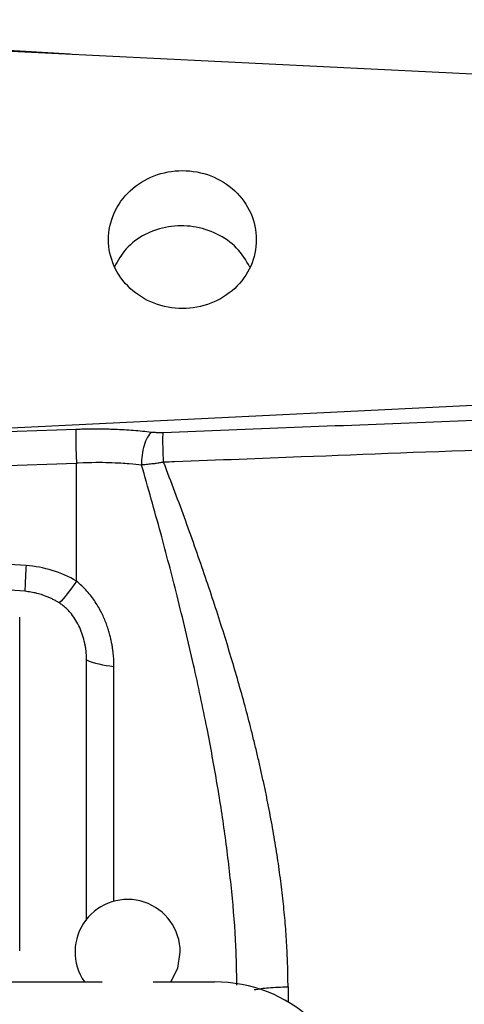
# Model space of a CAD drawing. Header units: inches. Extents: x 0.6 to 16.3, y 0.2 to 11.5.
# Tile 22 of 33: x 5.6 to 6.3, y 7 to 8.5. Entities that reach past the tile are written whole.
import ezdxf

# ---------------------------------------------------------------- set-up
doc = ezdxf.new("R2010")
doc.units = ezdxf.units.IN
doc.header["$MEASUREMENT"] = 0

msp = doc.modelspace()

# ---------------------------------------------------------------- linework, layer by layer
at = {"color": 8, "linetype": 'Continuous', "lineweight": 25}
for p, q in [((5.7075, 8.4655), (4.7981, 8.518)), ((5.774, 7.177), (5.774, 7.5343)), ((6.0387, 7.0469), (6.0387, 7.0239))]:
    msp.add_line(p, q, dxfattribs=at)
at = {"color": 7, "linetype": 'Continuous', "lineweight": 25}
for p, q in [((4.7981, 8.51), (6.6447, 8.4197)), ((5.1786, 7.8756), (6.6447, 7.9473)), ((5.1786, 7.8756), (5.7163, 7.8952)), ((4.7981, 7.8101), (5.717, 7.8435)), ((5.717, 7.6639), (5.717, 7.8435)), ((5.6404, 7.6875), (5.18, 7.7158)), ((5.6306, 7.6091), (5.6306, 7.1019)), ((5.7323, 7.148), (5.7323, 7.5441)), ((5.6306, 7.1019), (5.6306, 7.1016)), ((3.8402, 7.0543), (5.7561, 7.0543)), ((5.8336, 7.0543), (5.9267, 7.0543))]:
    msp.add_line(p, q, dxfattribs=at)
at = {"color": 7, "linetype": 'Continuous', "lineweight": 25, "flags": 128}
msp.add_lwpolyline([(5.8607, 7.0543), (5.8709, 7.075), (5.8748, 7.0998)], dxfattribs=at)
at = {"color": 7, "linetype": 'Continuous', "lineweight": 25}
msp.add_arc((5.7948, 7.0998), 0.08, 0, 214.6193, dxfattribs=at)
msp.add_ellipse((5.9202, 6.8559), major_axis=(0.2087, 0.0437), ratio=0.927683, start_param=6.091166, end_param=7.631805, dxfattribs=at)
for points, knots in [([(5.7657, 8.1835), (5.7657, 8.1698), (5.7687, 8.156), (5.7799, 8.1306), (5.7883, 8.119), (5.8091, 8.0996), (5.8215, 8.0918), (5.8487, 8.0813), (5.8634, 8.0786), (5.8929, 8.0786), (5.9076, 8.0813), (5.9348, 8.0918), (5.9472, 8.0996), (5.968, 8.119), (5.9764, 8.1306), (5.9876, 8.156), (5.9905, 8.1698), (5.9905, 8.1972), (5.9876, 8.211), (5.9764, 8.2363), (5.968, 8.248), (5.9472, 8.2674), (5.9348, 8.2752), (5.9076, 8.2857), (5.8929, 8.2884), (5.8634, 8.2884), (5.8487, 8.2857), (5.8215, 8.2752), (5.8091, 8.2674), (5.7883, 8.248), (5.7799, 8.2363), (5.7687, 8.211), (5.7657, 8.1972), (5.7657, 8.1835)], [0, 0, 0, 0, 0.0625, 0.0625, 0.125, 0.125, 0.1875, 0.1875, 0.25, 0.25, 0.3125, 0.3125, 0.375, 0.375, 0.4375, 0.4375, 0.5, 0.5, 0.5625, 0.5625, 0.625, 0.625, 0.6875, 0.6875, 0.75, 0.75, 0.8125, 0.8125, 0.875, 0.875, 0.9375, 0.9375, 1, 1, 1, 1]), ([(5.9808, 8.1417), (5.9747, 8.1518), (5.9624, 8.1723), (5.9313, 8.1936), (5.8949, 8.205), (5.8564, 8.2048), (5.8207, 8.1928), (5.7913, 8.1716), (5.7803, 8.1518), (5.775, 8.1423)], [0, 0, 0, 0, 0.142806, 0.287798, 0.432688, 0.577456, 0.722371, 0.867662, 1, 1, 1, 1]), ([(5.8488, 7.8902), (5.9818, 7.8954), (6.2471, 7.9058), (6.5124, 7.9162), (6.6447, 7.9213)], [0, 0, 0, 0, 0.501337, 1, 1, 1, 1]), ([(5.7163, 7.8952), (5.7161, 7.8933), (5.716, 7.8904), (5.7159, 7.8832), (5.7159, 7.8789), (5.716, 7.8693), (5.7161, 7.8641), (5.7165, 7.8537), (5.7167, 7.8484), (5.717, 7.8435)], [0, 0, 0, 0, 0.25, 0.25, 0.5, 0.5, 0.75, 0.75, 1, 1, 1, 1]), ([(5.7163, 7.8952), (5.7191, 7.8952), (5.7248, 7.8954), (5.7333, 7.8956), (5.7417, 7.8957), (5.7501, 7.8957), (5.7585, 7.8956), (5.7668, 7.8954), (5.7772, 7.8951), (5.7895, 7.8945), (5.8036, 7.8936), (5.8175, 7.8923), (5.8265, 7.8913), (5.8311, 7.8908)], [0, 0, 0, 0, 0.071602, 0.143049, 0.2144, 0.285716, 0.357056, 0.42848, 0.500049, 0.625138, 0.749946, 0.874793, 1, 1, 1, 1]), ([(5.8311, 7.8908), (5.833, 7.8906), (5.8351, 7.8904), (5.839, 7.8902), (5.8409, 7.8901), (5.8441, 7.8901), (5.8453, 7.8901), (5.8473, 7.8901), (5.848, 7.8901), (5.8488, 7.8902)], [-0.06989646, -0.06989646, -0.06989646, -0.06989646, -0.0611594, -0.0611594, -0.04718011, -0.04718011, -0.02481324, -0.02481324, 0, 0, 0, 0]), ([(6.6454, 7.8753), (6.5498, 7.8716), (6.4552, 7.868), (6.258, 7.8605), (6.1584, 7.8567), (5.9963, 7.8504), (5.9339, 7.848), (5.8607, 7.8452), (5.8552, 7.845), (5.8495, 7.8448)], [0.97201612, 0.97201612, 0.97201612, 0.97201612, 0.97753319, 0.97753319, 0.98475838, 0.98475838, 0.98927412, 0.98927412, 0.98963545, 0.98963545, 0.98963545, 0.98963545]), ([(5.8161, 7.8405), (5.8105, 7.8412), (5.8049, 7.8417), (5.79, 7.8429), (5.7806, 7.8435), (5.7558, 7.8443), (5.7401, 7.8444), (5.7188, 7.8436), (5.7179, 7.8436), (5.717, 7.8436)], [1.1983158, 1.1983158, 1.1983158, 1.1983158, 1.4052593, 1.4052593, 1.5918, 1.5918, 1.708388, 1.708388, 1.7134738, 1.7134738, 1.7134738, 1.7134738]), ([(5.8495, 7.8449), (5.8483, 7.8447), (5.8453, 7.8442), (5.84, 7.8433), (5.8332, 7.8423), (5.8251, 7.8414), (5.8194, 7.841), (5.8164, 7.8407)], [0, 0, 0, 0, 0.1076926, 0.2622662, 0.4630614, 0.7092738, 1, 1, 1, 1]), ([(6.0387, 7.0469), (6.0387, 7.0521), (6.0386, 7.0625), (6.0383, 7.0783), (6.0377, 7.0943), (6.0369, 7.1105), (6.0358, 7.1269), (6.0346, 7.1435), (6.033, 7.1604), (6.0313, 7.1774), (6.0293, 7.1947), (6.0271, 7.2122), (6.0247, 7.2298), (6.022, 7.2477), (6.0192, 7.2659), (6.016, 7.2842), (6.0127, 7.3027), (6.0091, 7.3214), (6.0053, 7.3404), (6.0012, 7.3595), (5.9969, 7.3789), (5.9924, 7.3985), (5.9877, 7.4182), (5.9814, 7.4434), (5.9733, 7.4744), (5.963, 7.5114), (5.9519, 7.5495), (5.9398, 7.5886), (5.9269, 7.6289), (5.9132, 7.6701), (5.8985, 7.7124), (5.883, 7.7558), (5.8667, 7.8001), (5.8553, 7.8297), (5.8495, 7.8448)], [0, 0, 0, 0, 0.019116, 0.038471, 0.058069, 0.077914, 0.098009, 0.118359, 0.138965, 0.159833, 0.180964, 0.202362, 0.22403, 0.245971, 0.268187, 0.290682, 0.313458, 0.336516, 0.359861, 0.383493, 0.407416, 0.431632, 0.456142, 0.480948, 0.525658, 0.571942, 0.619811, 0.669275, 0.720343, 0.773022, 0.827321, 0.883246, 0.940803, 1, 1, 1, 1]), ([(5.6384, 7.6485), (5.6179, 7.6504), (5.5782, 7.6541), (5.5209, 7.6598), (5.4679, 7.6653), (5.4192, 7.6707), (5.3749, 7.676), (5.3348, 7.6811), (5.3003, 7.6859), (5.2712, 7.6904), (5.2473, 7.6944), (5.227, 7.6983), (5.2128, 7.7015), (5.2038, 7.7038), (5.1989, 7.7052), (5.1945, 7.7066), (5.1907, 7.708), (5.1874, 7.7093), (5.1848, 7.7106), (5.1827, 7.7119), (5.1812, 7.7132), (5.1802, 7.7144), (5.18, 7.7154), (5.18, 7.7158)], [0, 0, 0, 0, 0.132628, 0.256047, 0.37026, 0.475271, 0.571087, 0.657715, 0.735165, 0.795018, 0.847115, 0.891481, 0.92815, 0.940474, 0.951585, 0.961491, 0.970206, 0.977748, 0.984144, 0.98944, 0.99372, 0.99714, 1, 1, 1, 1]), ([(5.6404, 7.6875), (5.6399, 7.6795), (5.6395, 7.672), (5.6389, 7.6588), (5.6386, 7.653), (5.6384, 7.6485)], [0, 0, 0, 0, 0.5, 0.5, 1, 1, 1, 1]), ([(5.717, 7.6639), (5.717, 7.6639), (5.717, 7.6639), (5.717, 7.6639), (5.7074, 7.6497), (5.698, 7.6378), (5.6909, 7.6308)], [0.5616281, 0.5616281, 0.5616281, 0.5616281, 0.5616483, 0.5616483, 0.5616483, 1.0000202, 1.0000202, 1.0000202, 1.0000202]), ([(5.774, 7.5343), (5.774, 7.5349), (5.774, 7.5364), (5.774, 7.5387), (5.7739, 7.5417), (5.7737, 7.5451), (5.7734, 7.5491), (5.773, 7.5537), (5.7724, 7.5587), (5.7716, 7.5643), (5.7705, 7.5704), (5.7691, 7.5769), (5.7674, 7.5839), (5.7651, 7.5913), (5.7625, 7.5991), (5.7592, 7.6071), (5.7554, 7.6154), (5.7509, 7.6239), (5.7457, 7.6324), (5.7398, 7.6408), (5.733, 7.649), (5.7255, 7.6569), (5.7198, 7.6616), (5.717, 7.6639)], [0, 0, 0, 0, 0.013037, 0.029843, 0.050412, 0.074738, 0.102806, 0.134599, 0.170088, 0.209235, 0.251988, 0.298284, 0.348041, 0.401141, 0.457381, 0.516617, 0.578699, 0.643467, 0.71075, 0.780377, 0.852078, 0.925436, 1, 1, 1, 1]), ([(5.6909, 7.6308), (5.6893, 7.6318), (5.6862, 7.6337), (5.6813, 7.6363), (5.6763, 7.6387), (5.6711, 7.6408), (5.6647, 7.6432), (5.6569, 7.6455), (5.6478, 7.6474), (5.6416, 7.6481), (5.6384, 7.6485)], [0, 0, 0, 0, 0.100242, 0.2001194, 0.2998794, 0.3997705, 0.5000398, 0.6666611, 0.8329336, 1, 1, 1, 1]), ([(5.7323, 7.5441), (5.7323, 7.5458), (5.7323, 7.5493), (5.7319, 7.5545), (5.7314, 7.5596), (5.7306, 7.5647), (5.7292, 7.5722), (5.7266, 7.5818), (5.7221, 7.5934), (5.7164, 7.6043), (5.7105, 7.6128), (5.7051, 7.6191), (5.7006, 7.6235), (5.6959, 7.6274), (5.6926, 7.6297), (5.6909, 7.6308)], [0, 0, 0, 0, 0.052951, 0.105651, 0.158181, 0.210625, 0.263066, 0.388622, 0.511821, 0.637134, 0.757024, 0.820764, 0.882231, 0.941828, 1, 1, 1, 1])]:
    msp.add_open_spline(points, degree=3, knots=knots, dxfattribs=at)
for points in [[(5.8311, 7.8908), (5.8267, 7.8872), (5.8184, 7.8723), (5.8157, 7.8503), (5.8161, 7.8405)], [(5.8495, 7.8448), (5.849, 7.854), (5.8484, 7.8737), (5.8485, 7.8868), (5.8488, 7.8902)], [(5.717, 7.6639), (5.6941, 7.6776), (5.6674, 7.6858), (5.6404, 7.6875)], [(5.7323, 7.5441), (5.7428, 7.5394), (5.7577, 7.5359), (5.774, 7.5343)]]:
    msp.add_open_spline(points, degree=3, dxfattribs=at)
at = {"color": 8, "linetype": 'Continuous', "lineweight": 25}
for points, knots in [([(5.961, 7.0493), (5.9606, 7.0691), (5.9598, 7.1166), (5.9536, 7.1916), (5.944, 7.2737), (5.9312, 7.3565), (5.9151, 7.4442), (5.8947, 7.54), (5.871, 7.639), (5.8445, 7.7404), (5.8259, 7.8061), (5.8161, 7.8405)], [0, 0, 0, 0, 0.073264, 0.175799, 0.277821, 0.378461, 0.485147, 0.607821, 0.741656, 0.864803, 1, 1, 1, 1]), ([(5.9874, 7.0426), (5.9943, 7.0437), (6.0091, 7.0461), (6.0284, 7.0466), (6.0387, 7.0469)], [0, 0, 0, 0, 0.463037, 1, 1, 1, 1])]:
    msp.add_open_spline(points, degree=3, knots=knots, dxfattribs=at)

doc.saveas('drawing.dxf')
